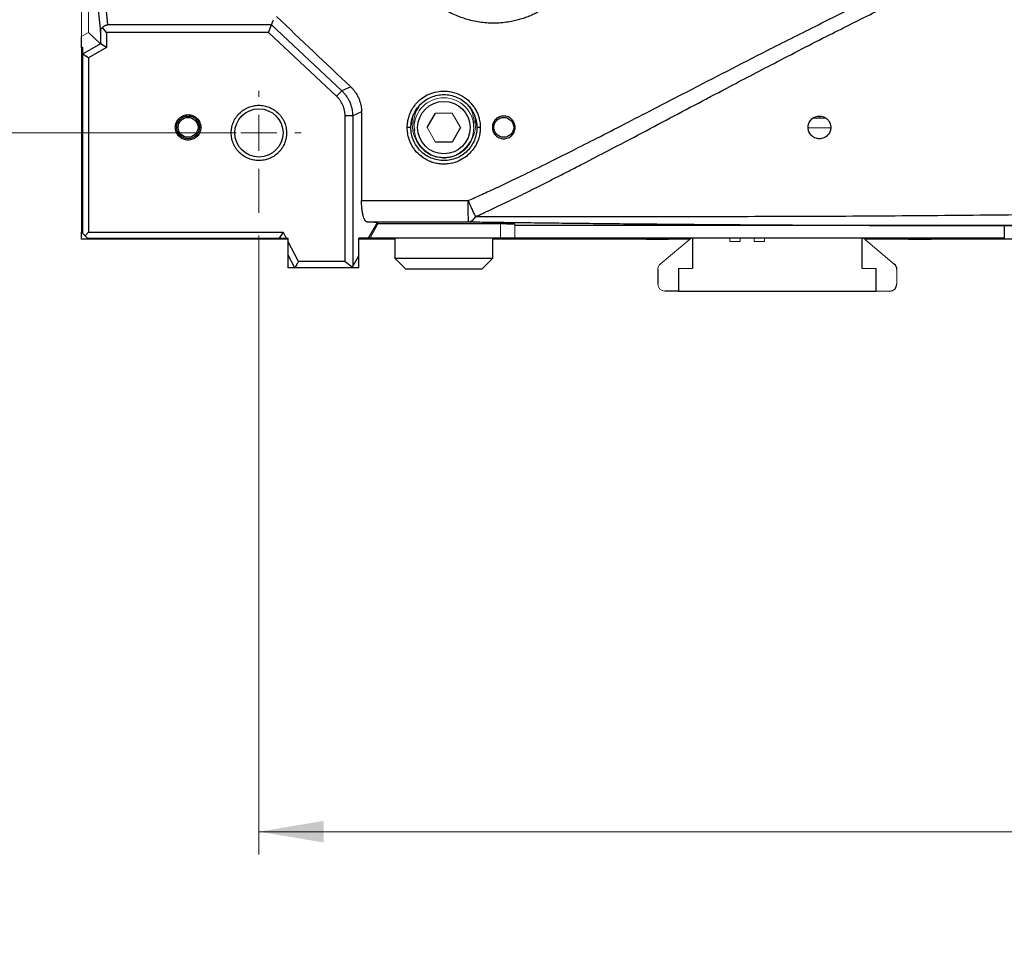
# Model space of a CAD drawing. Header units: millimetres. Extents: x 0 to 1118, y 0 to 864.
# Tile 5 of 76: x 150 to 220, y 478 to 543. Entities that reach past the tile are written whole.
import ezdxf

# ---------------------------------------------------------------- set-up
doc = ezdxf.new("R2010")
doc.units = ezdxf.units.MM
doc.styles.add('SLDTEXTSTYLE0', font='TXT', dxfattribs={"width": 0.605})
doc.dimstyles.new('SLDDIMSTYLE1', dxfattribs={"dimtxt": 5.650301, "dimasz": 4.572, "dimexe": 0, "dimexo": 0.0625, "dimgap": 1.412575, "dimtad": 0, "dimtih": 1, "dimtoh": 1, "dimdec": 1, "dimlfac": 2, "dimrnd": 1e-09, "dimzin": 12, "dimdsep": 46, "dimtxsty": 'SLDTEXTSTYLE0', "dimsah": 1, "dimcen": 0.09, "dimadec": 0, "dimazin": 3, "dimtfac": 1, "dimtdec": 1, "dimtofl": 0, "dimtmove": 0, "dimatfit": 3, "dimfxl": 1, "dimfrac": 2, "dimtolj": 1, "dimtzin": 12, "dimarcsym": 0})

# ---------------------------------------------------------------- blocks, each defined once
blk = doc.blocks.new('_D')
at = {"color": 7, "linetype": 'Continuous', "lineweight": 0}
for p, q in [((380.431, 530.764), (380.431, 484.484)), ((167.351, 528.099), (167.351, 484.484)), ((262.572, 486.543), (261.279, 486.543)), ((261.279, 486.543), (261.279, 477.865)), ((285.209, 486.543), (286.503, 486.543)), ((286.503, 486.543), (286.503, 477.865)), ((167.351, 486.085), (259.016, 486.085)), ((380.431, 486.085), (288.766, 486.085)), ((261.279, 477.865), (262.572, 477.865)), ((286.503, 477.865), (285.209, 477.865))]:
    blk.add_line(p, q, dxfattribs=at)
for points in [[(167.351, 486.085), (171.923, 485.323), (171.923, 486.847)], [(380.431, 486.085), (375.859, 486.847), (375.859, 485.323)]]:
    blk.add_solid(points, dxfattribs=at)
at = {"color": 7, "linetype": 'Continuous', "lineweight": 0, "char_height": 5.8208, "attachment_point": 1, "style": 'SLDTEXTSTYLE0'}
for s, insert in [('426.2', (264.189, 495.34)), ('16.78', (264.189, 485.369))]:
    blk.add_mtext(s, dxfattribs=dict(at, insert=insert))
blk = doc.blocks.new('_D_1')
at = {"color": 7, "linetype": 'Continuous', "lineweight": 0}
for p, q in [((165.751, 788.175), (108.664, 788.175)), ((110.264, 788.175), (110.264, 671.267)), ((98.946, 662.213), (97.652, 662.213)), ((97.652, 662.213), (97.652, 653.535)), ((121.582, 662.213), (122.876, 662.213)), ((122.876, 662.213), (122.876, 653.535)), ((97.652, 653.535), (98.946, 653.535)), ((122.876, 653.535), (121.582, 653.535)), ((110.264, 535.335), (110.264, 652.242)), ((165.751, 535.335), (108.664, 535.335))]:
    blk.add_line(p, q, dxfattribs=at)
for points in [[(110.264, 788.175), (109.502, 783.603), (111.026, 783.603)], [(110.264, 535.335), (111.026, 539.907), (109.502, 539.907)]]:
    blk.add_solid(points, dxfattribs=at)
at = {"color": 7, "linetype": 'Continuous', "lineweight": 0, "char_height": 5.8208, "attachment_point": 1, "style": 'SLDTEXTSTYLE0'}
for s, insert in [('505.7', (100.563, 671.01)), ('19.91', (100.563, 661.039))]:
    blk.add_mtext(s, dxfattribs=dict(at, insert=insert))
blk = doc.blocks.new('SW_CENTERMARKSYMBOL_1')
at = {"color": 0, "linetype": 'Continuous', "lineweight": 0}
for p, q in [((0, 2.54), (0, 2.97)), ((0, 0), (0, 1.27)), ((-2.54, 0), (-2.97, 0)), ((0, 0), (-1.27, 0)), ((0, 0), (0, -1.27)), ((0, 0), (1.27, 0)), ((2.54, 0), (2.97, 0)), ((0, -2.54), (0, -5.636))]:
    blk.add_line(p, q, dxfattribs=at)

msp = doc.modelspace()

# ---------------------------------------------------------------- linework, layer by layer
at = {"color": 144, "linetype": 'Continuous', "lineweight": 0}
for p, q in [((154.851, 542.125), (154.851, 564.755)), ((155.351, 564.755), (155.351, 542.414)), ((155.351, 542.414), (154.851, 542.125)), ((154.851, 541.339), (154.926, 541.382)), ((154.851, 528.335), (154.851, 541.339)), ((179.802, 536.73), (180.98, 536.73)), ((180.98, 536.73), (181.569, 535.71)), ((206.413, 536.385), (207.284, 536.385)), ((179.802, 534.69), (179.213, 535.71)), ((207.653, 535.685), (206.069, 535.685)), ((175.187, 527.91), (175.723, 528.917)), ((184.391, 528.917), (184.391, 527.91)), ((185.391, 527.91), (185.391, 528.891)), ((221.391, 528.835), (218.891, 528.835)), ((193.053, 527.91), (193.053, 527.835)), ((193.053, 527.835), (194.641, 527.835)), ((194.641, 527.91), (194.641, 527.835)), ((197.819, 527.91), (195.644, 526.084)), ((196.228, 527.91), (196.228, 527.835)), ((200.546, 527.685), (200.546, 527.91)), ((201.268, 527.685), (200.546, 527.685)), ((201.268, 527.91), (201.268, 527.685)), ((202.268, 527.685), (202.268, 527.91)), ((202.991, 527.685), (202.268, 527.685)), ((202.991, 527.91), (202.991, 527.685)), ((212.137, 526.084), (209.962, 527.91)), ((211.553, 527.91), (211.553, 527.835)), ((211.553, 527.835), (213.141, 527.835)), ((213.141, 527.91), (213.141, 527.835)), ((214.728, 527.91), (214.728, 527.835)), ((173.928, 525.89), (173.961, 525.951)), ((197.916, 525.785), (196.916, 525.785)), ((210.866, 525.785), (209.866, 525.785)), ((212.316, 524.685), (212.316, 525.701)), ((211.816, 524.185), (210.866, 524.185))]:
    msp.add_line(p, q, dxfattribs=at)
at = {"color": 7, "linetype": 'Continuous', "lineweight": 30}
for p, q in [((156.148, 548.332), (156.675, 542.945)), ((155.648, 547.849), (156.177, 542.435)), ((156.617, 542.41), (156.336, 542.767)), ((168.229, 542.945), (156.675, 542.945)), ((168.018, 542.41), (168.229, 542.945)), ((168.229, 542.945), (168.375, 543.315)), ((173.195, 538.305), (168.229, 542.945)), ((154.851, 541.339), (154.851, 542.125)), ((156.178, 541.618), (155.351, 542.414)), ((156.177, 542.435), (156.178, 541.618)), ((156.617, 542.41), (156.617, 541.364)), ((168.018, 542.41), (156.617, 542.41)), ((172.829, 537.914), (168.018, 542.41)), ((156.177, 541.619), (154.926, 540.895)), ((154.926, 541.382), (154.926, 540.895)), ((156.617, 541.364), (155.351, 540.633)), ((156.617, 541.364), (156.177, 541.619)), ((155.351, 540.633), (154.926, 540.895)), ((154.926, 540.895), (154.926, 528.26)), ((155.351, 540.633), (155.351, 528.335)), ((173.826, 538.579), (173.195, 538.305)), ((172.829, 537.914), (173.195, 538.305)), ((173.426, 526.275), (173.426, 536.54)), ((173.961, 536.54), (173.426, 536.54)), ((174.585, 536.811), (173.961, 536.54)), ((173.961, 536.54), (173.961, 525.951)), ((174.585, 536.811), (174.585, 530.565)), ((179.213, 535.71), (179.802, 536.73)), ((181.569, 535.71), (180.98, 534.69)), ((180.98, 534.69), (179.802, 534.69)), ((175.706, 528.991), (174.973, 529.063)), ((175.085, 527.91), (175.706, 528.991)), ((175.723, 528.917), (175.706, 528.991)), ((184.391, 528.917), (175.723, 528.917)), ((154.851, 527.835), (154.851, 528.335)), ((155.101, 528.085), (154.926, 528.26)), ((155.351, 528.335), (155.101, 528.085)), ((155.351, 528.335), (169.051, 528.335)), ((169.051, 528.335), (168.784, 527.909)), ((169.051, 528.335), (169.277, 527.91)), ((219.891, 528.799), (185.391, 528.799)), ((219.891, 528.799), (219.891, 527.91)), ((155.351, 527.835), (154.851, 527.835)), ((155.276, 527.91), (155.101, 528.085)), ((155.276, 527.91), (168.784, 527.908)), ((169.391, 527.835), (155.351, 527.835)), ((168.784, 527.909), (169.277, 527.91)), ((169.277, 527.91), (169.391, 527.91)), ((169.391, 527.91), (169.391, 527.696)), ((169.391, 527.696), (169.391, 526.759)), ((170.147, 526.275), (169.391, 527.696)), ((175.085, 527.91), (174.391, 527.91)), ((174.391, 526.7), (174.391, 527.91)), ((176.941, 527.835), (174.391, 527.835)), ((175.187, 527.91), (175.085, 527.91)), ((184.391, 527.91), (175.187, 527.91)), ((176.941, 527.91), (176.941, 526.512)), ((183.841, 526.512), (183.841, 527.91)), ((193.053, 527.835), (183.841, 527.835)), ((219.891, 527.91), (185.391, 527.91)), ((194.641, 527.835), (196.228, 527.835)), ((197.73, 527.835), (196.228, 527.835)), ((197.916, 527.91), (197.916, 525.785)), ((209.866, 525.785), (209.866, 527.91)), ((211.553, 527.835), (210.051, 527.835)), ((213.141, 527.835), (214.728, 527.835)), ((273.891, 527.835), (214.728, 527.835)), ((169.882, 525.835), (169.391, 526.759)), ((169.391, 526.759), (169.391, 525.835)), ((173.426, 526.275), (170.147, 526.275)), ((173.426, 526.275), (173.928, 525.89)), ((174.391, 526.7), (173.961, 525.951)), ((174.391, 525.835), (174.391, 526.7)), ((176.941, 526.512), (177.691, 525.762)), ((176.941, 526.512), (183.841, 526.512)), ((183.091, 525.762), (183.841, 526.512)), ((169.882, 525.835), (169.391, 525.835)), ((173.899, 525.835), (169.881, 525.835)), ((173.899, 525.835), (173.928, 525.89)), ((174.391, 525.835), (173.899, 525.835)), ((177.691, 525.762), (183.091, 525.762)), ((195.466, 525.701), (195.466, 524.685)), ((196.916, 525.785), (196.916, 524.185)), ((210.866, 524.185), (210.866, 525.785)), ((196.916, 524.185), (195.966, 524.185)), ((196.916, 524.185), (210.866, 524.185))]:
    msp.add_line(p, q, dxfattribs=at)
at = {"color": 7, "linetype": 'Continuous', "lineweight": 30, "flags": 128}
msp.add_lwpolyline([(206.628, 536.385), (206.861, 536.425), (207.094, 536.385)], dxfattribs=at)
at = {"color": 144, "linetype": 'Continuous', "lineweight": 0}
msp.add_circle((180.391, 535.71), 2.1, dxfattribs=at)
at = {"color": 7, "linetype": 'Continuous', "lineweight": 30}
for centre, radius in [((180.391, 535.71), 1.85), ((162.361, 535.725), 0.8), ((167.351, 535.335), 1.7), ((162.361, 535.725), 0.7), ((184.611, 535.725), 0.7)]:
    msp.add_circle(centre, radius, dxfattribs=at)
at = {"color": 144, "linetype": 'Continuous', "lineweight": 0}
for centre, start, end in [((195.966, 525.701), 130, 180), ((195.966, 524.685), 180, 270)]:
    msp.add_arc(centre, 0.5, start, end, dxfattribs=at)
at = {"color": 7, "linetype": 'Continuous', "lineweight": 30}
for centre, start, end in [((211.816, 525.701), 0, 50), ((211.816, 524.685), 270, 0)]:
    msp.add_arc(centre, 0.5, start, end, dxfattribs=at)
for points, knots in [([(182.096, 530.569), (182.254, 530.637), (182.576, 530.778), (183.07, 530.999), (183.586, 531.234), (184.123, 531.483), (184.683, 531.745), (185.264, 532.021), (186.227, 532.484), (187.637, 533.177), (189.409, 534.064), (191.266, 535.009), (193.167, 535.984), (195.284, 537.077), (198.63, 538.81), (202.412, 540.762), (206.695, 542.926), (209.758, 544.427), (212.296, 545.611), (214.118, 546.427), (215.786, 547.129), (217.354, 547.735), (218.798, 548.226), (220.164, 548.611), (221.429, 548.873), (222.638, 549.012), (223.787, 549.005), (224.952, 548.834), (226.121, 548.46), (227.101, 547.968), (227.884, 547.468), (228.711, 546.868), (229.724, 546.002), (230.873, 544.869), (232.256, 543.358), (233.759, 541.582), (235.704, 539.142), (237.325, 537.025), (238.695, 535.217), (239.481, 534.182), (240.144, 533.315), (240.705, 532.587), (241.185, 531.973), (241.577, 531.479), (241.888, 531.095), (242.111, 530.822), (242.243, 530.67), (242.297, 530.607)], [0, 0, 0, 0, 0.007112, 0.014577, 0.022396, 0.03057, 0.039098, 0.047981, 0.057218, 0.083299, 0.113022, 0.139256, 0.169555, 0.201432, 0.23789, 0.325524, 0.377598, 0.436512, 0.466686, 0.493548, 0.519115, 0.541578, 0.563096, 0.582215, 0.600313, 0.616471, 0.632519, 0.647737, 0.664995, 0.683107, 0.692949, 0.703434, 0.725353, 0.747999, 0.77021, 0.810086, 0.844258, 0.899319, 0.920431, 0.938108, 0.953132, 0.965583, 0.976127, 0.985399, 0.991688, 0.996555, 1, 1, 1, 1]), ([(182.613, 529.426), (182.785, 529.504), (183.139, 529.664), (183.684, 529.918), (184.262, 530.191), (184.872, 530.484), (185.513, 530.796), (186.187, 531.128), (186.892, 531.479), (187.629, 531.85), (188.398, 532.241), (189.199, 532.651), (190.909, 533.533), (193.863, 535.077), (197.295, 536.894), (200.677, 538.678), (203.85, 540.341), (207.338, 542.14), (210.723, 543.832), (213.476, 545.142), (215.768, 546.164), (217.505, 546.874), (219.028, 547.422), (220.332, 547.817), (221.553, 548.096), (222.601, 548.235), (223.657, 548.257), (224.698, 548.123), (225.826, 547.742), (226.69, 547.274), (227.414, 546.777), (227.975, 546.34), (228.548, 545.841), (229.095, 545.322), (229.697, 544.712), (230.411, 543.938), (231.41, 542.783), (232.811, 541.066), (234.312, 539.104), (235.724, 537.204), (237.083, 535.347), (238.483, 533.421), (239.678, 531.798), (240.444, 530.786), (240.869, 530.235), (241.144, 529.892), (241.274, 529.729)], [0, 0, 0, 0, 0.007907, 0.016334, 0.025282, 0.034749, 0.044737, 0.055246, 0.066275, 0.077826, 0.089899, 0.102493, 0.115611, 0.170697, 0.242413, 0.278651, 0.331212, 0.392774, 0.443415, 0.490067, 0.520732, 0.548723, 0.568821, 0.588664, 0.60586, 0.621349, 0.632939, 0.650137, 0.665085, 0.682647, 0.691188, 0.701896, 0.712476, 0.723046, 0.733563, 0.748407, 0.767228, 0.797624, 0.841385, 0.870876, 0.896954, 0.937994, 0.970801, 0.981532, 0.991261, 1, 1, 1, 1]), ([(187.081, 543.879), (187.026, 543.85), (186.916, 543.791), (186.749, 543.71), (186.58, 543.633), (186.409, 543.56), (186.237, 543.493), (186.062, 543.431), (185.886, 543.373), (185.708, 543.32), (185.528, 543.272), (185.347, 543.229), (184.893, 543.135), (184.153, 543.049), (183.31, 543.081), (182.653, 543.18), (182.18, 543.288), (181.718, 543.428), (181.263, 543.602), (180.814, 543.814), (180.44, 544.027), (180.142, 544.22), (179.914, 544.381), (179.694, 544.551), (179.553, 544.671), (179.483, 544.732)], [0, 0, 0, 0, 0.02293, 0.04579, 0.068599, 0.091374, 0.114132, 0.136891, 0.15967, 0.182487, 0.205357, 0.228301, 0.251333, 0.376244, 0.501613, 0.561177, 0.621068, 0.680382, 0.738959, 0.800585, 0.86313, 0.897485, 0.93171, 0.965861, 1, 1, 1, 1]), ([(156.177, 542.435), (156.178, 542.45), (156.179, 542.479), (156.184, 542.521), (156.193, 542.561), (156.205, 542.599), (156.228, 542.65), (156.269, 542.713), (156.312, 542.748), (156.336, 542.767)], [0, 0, 0, 0, 0.1050321, 0.2064681, 0.3050415, 0.4015511, 0.4968476, 0.7307139, 1, 1, 1, 1]), ([(156.336, 542.767), (156.347, 542.781), (156.369, 542.807), (156.405, 542.841), (156.441, 542.869), (156.485, 542.897), (156.538, 542.922), (156.605, 542.941), (156.651, 542.943), (156.675, 542.945)], [0, 0, 0, 0, 0.145608, 0.278482, 0.39906, 0.507928, 0.673267, 0.835825, 1, 1, 1, 1]), ([(173.826, 538.579), (173.849, 538.556), (173.897, 538.51), (173.964, 538.438), (174.028, 538.364), (174.089, 538.286), (174.176, 538.167), (174.281, 538), (174.39, 537.779), (174.476, 537.548), (174.532, 537.334), (174.564, 537.143), (174.582, 536.978), (174.584, 536.867), (174.585, 536.811)], [0, 0, 0, 0, 0.049839, 0.099579, 0.149302, 0.199089, 0.249021, 0.373288, 0.497616, 0.622348, 0.74741, 0.831639, 0.915705, 1, 1, 1, 1]), ([(173.426, 536.54), (173.425, 536.572), (173.425, 536.637), (173.417, 536.733), (173.405, 536.83), (173.381, 536.958), (173.34, 537.114), (173.271, 537.295), (173.185, 537.468), (173.082, 537.63), (172.965, 537.781), (172.874, 537.87), (172.829, 537.914)], [0, 0, 0, 0, 0.062666, 0.125522, 0.188751, 0.252539, 0.37777, 0.503798, 0.628756, 0.753299, 0.877462, 1, 1, 1, 1]), ([(173.195, 538.305), (173.22, 538.28), (173.27, 538.231), (173.34, 538.156), (173.403, 538.082), (173.461, 538.009), (173.545, 537.894), (173.649, 537.73), (173.76, 537.509), (173.847, 537.277), (173.903, 537.067), (173.936, 536.879), (173.956, 536.714), (173.959, 536.599), (173.961, 536.54)], [0, 0, 0, 0, 0.054288, 0.106099, 0.155435, 0.202298, 0.246691, 0.372438, 0.496226, 0.620882, 0.747652, 0.82588, 0.909993, 1, 1, 1, 1]), ([(177.807, 535.71), (177.808, 535.748), (177.809, 535.824), (177.817, 535.938), (177.829, 536.052), (177.847, 536.165), (177.885, 536.352), (177.961, 536.608), (178.112, 536.944), (178.323, 537.275), (178.618, 537.603), (178.996, 537.9), (179.483, 538.146), (179.967, 538.266), (180.395, 538.292), (180.738, 538.267), (181.081, 538.197), (181.51, 538.043), (181.974, 537.767), (182.337, 537.405), (182.559, 537.095), (182.697, 536.85), (182.808, 536.59), (182.883, 536.342), (182.928, 536.116), (182.953, 535.913), (182.956, 535.778), (182.958, 535.71)], [0, 0, 0, 0, 0.014196, 0.028351, 0.042492, 0.056648, 0.070846, 0.113167, 0.155503, 0.206991, 0.258516, 0.318297, 0.384627, 0.459573, 0.5014, 0.543484, 0.58726, 0.630675, 0.712473, 0.785251, 0.819391, 0.85379, 0.889177, 0.924503, 0.949619, 0.974732, 1, 1, 1, 1]), ([(178.066, 535.71), (178.066, 536.013), (178.126, 536.317), (178.359, 536.879), (178.53, 537.137), (178.96, 537.567), (179.218, 537.74), (179.78, 537.973), (180.084, 538.034), (180.693, 538.035), (180.998, 537.975), (181.561, 537.742), (181.819, 537.569), (182.25, 537.139), (182.422, 536.881), (182.655, 536.319), (182.716, 536.014), (182.716, 535.71)], [0, 0, 0, 0, 0.125, 0.125, 0.25, 0.25, 0.375, 0.375, 0.5, 0.5, 0.625, 0.625, 0.75, 0.75, 0.875, 0.875, 1, 1, 1, 1]), ([(165.401, 535.335), (165.401, 535.365), (165.402, 535.427), (165.409, 535.519), (165.419, 535.61), (165.434, 535.7), (165.454, 535.79), (165.477, 535.878), (165.505, 535.966), (165.549, 536.085), (165.616, 536.233), (165.717, 536.405), (165.834, 536.566), (166.014, 536.766), (166.274, 536.977), (166.62, 537.156), (166.983, 537.262), (167.351, 537.296), (167.718, 537.262), (168.081, 537.156), (168.428, 536.977), (168.687, 536.766), (168.867, 536.566), (168.985, 536.405), (169.085, 536.233), (169.165, 536.057), (169.226, 535.879), (169.269, 535.701), (169.296, 535.519), (169.299, 535.396), (169.301, 535.335)], [0, 0, 0, 0, 0.015126, 0.030152, 0.045112, 0.06004, 0.074969, 0.089933, 0.104966, 0.120101, 0.152256, 0.184454, 0.217293, 0.250177, 0.315811, 0.380082, 0.440028, 0.500016, 0.559961, 0.61995, 0.684221, 0.749856, 0.782695, 0.815578, 0.847734, 0.879932, 0.910076, 0.939955, 0.96984, 1, 1, 1, 1]), ([(161.461, 535.725), (161.461, 535.747), (161.462, 535.793), (161.47, 535.86), (161.483, 535.926), (161.5, 535.992), (161.536, 536.092), (161.603, 536.222), (161.72, 536.365), (161.863, 536.482), (162.023, 536.565), (162.191, 536.614), (162.361, 536.63), (162.53, 536.614), (162.698, 536.565), (162.858, 536.482), (163.001, 536.365), (163.119, 536.222), (163.192, 536.079), (163.235, 535.949), (163.257, 535.838), (163.259, 535.762), (163.261, 535.725)], [0, 0, 0, 0, 0.024148, 0.048096, 0.071983, 0.095946, 0.120123, 0.185057, 0.250087, 0.315021, 0.38005, 0.43999, 0.500024, 0.559964, 0.619998, 0.684933, 0.749962, 0.814896, 0.879926, 0.920037, 0.959848, 1, 1, 1, 1]), ([(183.811, 535.725), (183.811, 535.777), (183.816, 535.829), (183.836, 535.932), (183.852, 535.982), (183.892, 536.079), (183.916, 536.125), (183.974, 536.212), (184.008, 536.253), (184.119, 536.364), (184.208, 536.424), (184.401, 536.504), (184.506, 536.525), (184.662, 536.525), (184.715, 536.519), (184.818, 536.499), (184.868, 536.484), (184.965, 536.444), (185.011, 536.419), (185.098, 536.361), (185.139, 536.328), (185.251, 536.216), (185.309, 536.128), (185.39, 535.934), (185.411, 535.83), (185.411, 535.672), (185.406, 535.62), (185.385, 535.517), (185.37, 535.467), (185.33, 535.37), (185.305, 535.324), (185.247, 535.237), (185.213, 535.196), (185.103, 535.085), (185.013, 535.025), (184.821, 534.946), (184.716, 534.925), (184.559, 534.925), (184.506, 534.93), (184.404, 534.95), (184.354, 534.965), (184.257, 535.005), (184.21, 535.03), (184.123, 535.088), (184.083, 535.121), (183.971, 535.233), (183.912, 535.321), (183.832, 535.515), (183.811, 535.619), (183.811, 535.725)], [0, 0, 0, 0, 0.03125, 0.03125, 0.0625, 0.0625, 0.09375, 0.09375, 0.125, 0.125, 0.1875, 0.1875, 0.25, 0.25, 0.28125, 0.28125, 0.3125, 0.3125, 0.34375, 0.34375, 0.375, 0.375, 0.4375, 0.4375, 0.5, 0.5, 0.53125, 0.53125, 0.5625, 0.5625, 0.59375, 0.59375, 0.625, 0.625, 0.6875, 0.6875, 0.75, 0.75, 0.78125, 0.78125, 0.8125, 0.8125, 0.84375, 0.84375, 0.875, 0.875, 0.9375, 0.9375, 1, 1, 1, 1]), ([(206.061, 535.725), (206.061, 535.746), (206.062, 535.787), (206.07, 535.847), (206.081, 535.905), (206.096, 535.96), (206.124, 536.041), (206.174, 536.144), (206.266, 536.266), (206.38, 536.371), (206.517, 536.453), (206.668, 536.507), (206.826, 536.529), (206.987, 536.52), (207.2, 536.464), (207.377, 536.35), (207.517, 536.192), (207.595, 536.057), (207.64, 535.92), (207.658, 535.812), (207.66, 535.75), (207.661, 535.725)], [0, 0, 0, 0, 0.0275589, 0.0538446, 0.0788663, 0.1026346, 0.1251619, 0.1853862, 0.2392684, 0.297096, 0.3520805, 0.4060982, 0.4620749, 0.519231, 0.5812906, 0.7129776, 0.7746935, 0.8560488, 0.9183497, 0.9663361, 1, 1, 1, 1]), ([(163.261, 535.725), (163.26, 535.702), (163.259, 535.657), (163.251, 535.589), (163.239, 535.523), (163.221, 535.457), (163.186, 535.357), (163.119, 535.227), (163.002, 535.084), (162.859, 534.967), (162.699, 534.884), (162.53, 534.835), (162.361, 534.819), (162.191, 534.835), (162.023, 534.884), (161.863, 534.967), (161.72, 535.084), (161.603, 535.227), (161.529, 535.37), (161.487, 535.5), (161.465, 535.611), (161.462, 535.687), (161.461, 535.725)], [0, 0, 0, 0, 0.024148, 0.048096, 0.071983, 0.095946, 0.120123, 0.185057, 0.250087, 0.315021, 0.38005, 0.43999, 0.500024, 0.559964, 0.619998, 0.684933, 0.749962, 0.814896, 0.879926, 0.920037, 0.959848, 1, 1, 1, 1]), ([(169.301, 535.335), (169.3, 535.304), (169.3, 535.242), (169.293, 535.15), (169.282, 535.059), (169.267, 534.969), (169.248, 534.88), (169.224, 534.791), (169.197, 534.703), (169.152, 534.584), (169.085, 534.436), (168.985, 534.265), (168.867, 534.103), (168.687, 533.904), (168.428, 533.692), (168.081, 533.513), (167.718, 533.407), (167.351, 533.373), (166.983, 533.407), (166.62, 533.513), (166.274, 533.692), (166.014, 533.904), (165.835, 534.103), (165.717, 534.264), (165.616, 534.436), (165.536, 534.612), (165.475, 534.79), (165.432, 534.969), (165.406, 535.15), (165.402, 535.273), (165.401, 535.335)], [0, 0, 0, 0, 0.015126, 0.030152, 0.045112, 0.06004, 0.074969, 0.089933, 0.104966, 0.120101, 0.152256, 0.184454, 0.217293, 0.250177, 0.315811, 0.380082, 0.440028, 0.500016, 0.559961, 0.61995, 0.684221, 0.749856, 0.782695, 0.815578, 0.847734, 0.879932, 0.910076, 0.939955, 0.96984, 1, 1, 1, 1]), ([(182.958, 535.71), (182.957, 535.671), (182.956, 535.595), (182.948, 535.481), (182.936, 535.367), (182.918, 535.254), (182.88, 535.068), (182.804, 534.812), (182.654, 534.476), (182.442, 534.145), (182.148, 533.817), (181.77, 533.52), (181.284, 533.274), (180.801, 533.154), (180.373, 533.127), (180.029, 533.152), (179.687, 533.222), (179.257, 533.375), (178.792, 533.651), (178.429, 534.013), (178.206, 534.323), (178.069, 534.568), (177.957, 534.829), (177.882, 535.077), (177.837, 535.303), (177.812, 535.505), (177.809, 535.641), (177.807, 535.71)], [0, 0, 0, 0, 0.014186, 0.02833, 0.042461, 0.056607, 0.070795, 0.113087, 0.155393, 0.206849, 0.258341, 0.318089, 0.384378, 0.459277, 0.501089, 0.54316, 0.586949, 0.630379, 0.712251, 0.785094, 0.819245, 0.85366, 0.889061, 0.924402, 0.949554, 0.9747, 1, 1, 1, 1]), ([(178.066, 535.71), (178.066, 535.71), (178.06, 535.71), (178.035, 535.71), (178.015, 535.71), (177.964, 535.71), (177.933, 535.71), (177.87, 535.71), (177.837, 535.71), (177.807, 535.71)], [0, 0, 0, 0, 0.25, 0.25, 0.5, 0.5, 0.75, 0.75, 1, 1, 1, 1]), ([(182.716, 535.71), (182.716, 535.406), (182.655, 535.102), (182.423, 534.54), (182.251, 534.282), (181.821, 533.852), (181.564, 533.679), (181.002, 533.446), (180.698, 533.385), (180.088, 533.384), (179.784, 533.445), (179.221, 533.678), (178.963, 533.85), (178.532, 534.28), (178.36, 534.538), (178.126, 535.1), (178.066, 535.406), (178.066, 535.71)], [0, 0, 0, 0, 0.125, 0.125, 0.25, 0.25, 0.375, 0.375, 0.5, 0.5, 0.625, 0.625, 0.75, 0.75, 0.875, 0.875, 1, 1, 1, 1]), ([(182.958, 535.71), (182.928, 535.71), (182.897, 535.71), (182.837, 535.71), (182.809, 535.71), (182.762, 535.71), (182.744, 535.71), (182.721, 535.71), (182.716, 535.71), (182.716, 535.71)], [0, 0, 0, 0, 0.25, 0.25, 0.5, 0.5, 0.75, 0.75, 1, 1, 1, 1]), ([(207.661, 535.725), (207.66, 535.706), (207.66, 535.669), (207.654, 535.615), (207.645, 535.562), (207.633, 535.512), (207.618, 535.465), (207.588, 535.387), (207.534, 535.284), (207.436, 535.161), (207.315, 535.059), (207.171, 534.981), (207.015, 534.934), (206.853, 534.919), (206.692, 534.937), (206.543, 534.985), (206.405, 535.061), (206.291, 535.156), (206.192, 535.277), (206.121, 535.407), (206.08, 535.538), (206.063, 535.641), (206.061, 535.7), (206.061, 535.725)], [0, 0, 0, 0, 0.024309, 0.047654, 0.070041, 0.091477, 0.111968, 0.131523, 0.193368, 0.248909, 0.307404, 0.362881, 0.418285, 0.475256, 0.532874, 0.595688, 0.655399, 0.723885, 0.783232, 0.860988, 0.921261, 0.967601, 1, 1, 1, 1]), ([(174.585, 530.565), (175.837, 530.566), (178.34, 530.566), (180.844, 530.568), (182.096, 530.569)], [0, 0, 0, 0, 0.5, 1, 1, 1, 1]), ([(174.973, 529.063), (174.965, 529.064), (174.95, 529.066), (174.928, 529.076), (174.906, 529.089), (174.884, 529.108), (174.863, 529.131), (174.842, 529.158), (174.817, 529.198), (174.787, 529.254), (174.744, 529.358), (174.694, 529.515), (174.654, 529.707), (174.629, 529.873), (174.613, 530.003), (174.6, 530.138), (174.591, 530.277), (174.586, 530.42), (174.585, 530.517), (174.585, 530.565)], [0, 0, 0, 0, 0.037228, 0.074041, 0.110548, 0.14686, 0.18309, 0.219353, 0.255762, 0.318786, 0.38195, 0.507894, 0.632419, 0.693694, 0.754939, 0.815847, 0.876589, 0.937775, 1, 1, 1, 1]), ([(182.096, 530.569), (182.142, 530.463), (182.19, 530.353), (182.286, 530.136), (182.334, 530.028), (182.426, 529.825), (182.47, 529.73), (182.548, 529.561), (182.584, 529.487), (182.613, 529.426)], [0, 0, 0, 0, 0.25, 0.25, 0.5, 0.5, 0.75, 0.75, 1, 1, 1, 1]), ([(182.145, 529.069), (182.139, 529.074), (182.133, 529.11), (182.121, 529.261), (182.116, 529.376), (182.106, 529.668), (182.102, 529.843), (182.098, 530.206), (182.096, 530.394), (182.096, 530.569)], [0, 0, 0, 0, 0.25, 0.25, 0.5, 0.5, 0.75, 0.75, 1, 1, 1, 1]), ([(241.274, 529.729), (240.952, 529.708), (240.589, 529.692), (239.803, 529.665), (239.378, 529.654), (238.031, 529.625), (237.033, 529.613), (234.905, 529.593), (233.773, 529.586), (231.416, 529.579), (230.191, 529.579), (227.686, 529.579), (226.406, 529.579), (223.813, 529.573), (222.5, 529.566), (219.858, 529.546), (218.528, 529.533), (215.864, 529.507), (214.531, 529.495), (210.536, 529.463), (207.884, 529.449), (202.634, 529.431), (200.035, 529.427), (196.19, 529.426), (194.916, 529.426), (192.389, 529.427), (191.135, 529.428), (188.65, 529.43), (187.419, 529.43), (184.987, 529.43), (183.786, 529.428), (182.613, 529.426)], [0, 0, 0, 0, 0.03125, 0.03125, 0.0625, 0.0625, 0.125, 0.125, 0.1875, 0.1875, 0.25, 0.25, 0.3125, 0.3125, 0.375, 0.375, 0.4375, 0.4375, 0.5, 0.5, 0.625, 0.625, 0.75, 0.75, 0.8125, 0.8125, 0.875, 0.875, 0.9375, 0.9375, 1, 1, 1, 1]), ([(182.145, 529.069), (182.159, 529.07), (182.187, 529.073), (182.229, 529.082), (182.271, 529.096), (182.312, 529.115), (182.353, 529.138), (182.38, 529.157), (182.393, 529.167)], [0, 0, 0, 0, 0.166667, 0.333333, 0.5, 0.666667, 0.833333, 1, 1, 1, 1]), ([(182.145, 529.069), (182.564, 529.063), (183.439, 529.05), (184.839, 529.031), (186.384, 529.012), (188.08, 528.991), (189.952, 528.97), (191.98, 528.949), (194.246, 528.926), (196.715, 528.904), (199.481, 528.882), (202.518, 528.86), (205.874, 528.84), (209.481, 528.822), (213.218, 528.81), (216.381, 528.805), (218.269, 528.806), (218.904, 528.806)], [0, 0, 0, 0, 0.0374648, 0.0780432, 0.122711, 0.1713734, 0.223467, 0.2816004, 0.3417645, 0.4120198, 0.4850612, 0.5674165, 0.6572437, 0.7533678, 0.8528641, 0.9505165, 1, 1, 1, 1]), ([(185.391, 528.891), (185.39, 528.892), (185.389, 528.893), (185.381, 528.895), (185.37, 528.896), (185.354, 528.898), (185.335, 528.9), (185.313, 528.901), (185.29, 528.902), (185.264, 528.904), (185.238, 528.905), (185.21, 528.906), (185.182, 528.907), (185.154, 528.908), (185.126, 528.909), (185.076, 528.91), (184.997, 528.912), (184.885, 528.914), (184.765, 528.915), (184.642, 528.916), (184.516, 528.917), (184.432, 528.917), (184.391, 528.917)], [0, 0, 0, 0, 0.0463159, 0.0910028, 0.1340608, 0.1754896, 0.2152892, 0.2534597, 0.2900008, 0.3249127, 0.3581952, 0.3898482, 0.4198718, 0.4482659, 0.4750305, 0.5001656, 0.5872735, 0.6728597, 0.7569247, 0.8394693, 0.9204942, 1, 1, 1, 1]), ([(185.391, 527.91), (185.39, 527.91), (185.39, 527.91), (185.384, 527.91), (185.374, 527.91), (185.36, 527.91), (185.343, 527.91), (185.305, 527.91), (185.233, 527.91), (185.103, 527.91), (184.944, 527.91), (184.785, 527.91), (184.64, 527.91), (184.516, 527.91), (184.433, 527.91), (184.391, 527.91)], [0, 0, 0, 0, 0.040276, 0.080243, 0.120058, 0.159883, 0.199877, 0.240199, 0.370043, 0.500057, 0.629901, 0.759916, 0.840121, 0.919721, 1, 1, 1, 1]), ([(170.147, 526.275), (170.128, 526.244), (170.083, 526.172), (170.014, 526.056), (169.945, 525.94), (169.901, 525.867), (169.882, 525.837)], [0, 0, 0, 0, 0.208019, 0.5, 0.791981, 1, 1, 1, 1])]:
    msp.add_open_spline(points, degree=3, knots=knots, dxfattribs=at)
for points in [[(168.585, 543.545), (170.332, 541.89), (172.079, 540.234), (173.826, 538.579)], [(174.973, 529.063), (177.363, 529.065), (179.754, 529.067), (182.145, 529.069)], [(182.393, 529.167), (182.473, 529.227), (182.548, 529.315), (182.613, 529.426)]]:
    msp.add_open_spline(points, degree=3, dxfattribs=at)
at = {"color": 144, "linetype": 'Continuous', "lineweight": 0}
for points, knots in [([(178.651, 537.208), (178.542, 537.031), (178.326, 536.679), (178.23, 536.058), (178.307, 535.68), (178.342, 535.512)], [0, 0, 0, 0, 0.359531, 0.713906, 1, 1, 1, 1]), ([(182.473, 535.741), (182.491, 535.834), (182.55, 536.135), (182.436, 536.652), (182.273, 537.086), (182.102, 537.262), (182.07, 537.295)], [0, 0, 0, 0, 0.168676, 0.542391, 0.914045, 1, 1, 1, 1]), ([(180.391, 533.562), (180.178, 533.582), (179.753, 533.62), (179.175, 533.917), (178.667, 534.383), (178.283, 535.056), (178.103, 535.881), (178.191, 536.421), (178.231, 536.668)], [0, 0, 0, 0, 0.142987, 0.285462, 0.442878, 0.63104, 0.831595, 1, 1, 1, 1]), ([(182.534, 536.584), (182.574, 536.43), (182.675, 536.033), (182.577, 535.362), (182.307, 534.665), (181.848, 534.093), (181.248, 533.71), (180.737, 533.573), (180.46, 533.564), (180.391, 533.562)], [0, 0, 0, 0, 0.110493, 0.284252, 0.449353, 0.641156, 0.8097, 0.9523, 1, 1, 1, 1])]:
    msp.add_open_spline(points, degree=3, knots=knots, dxfattribs=at)
at = {"color": 8, "linetype": 'Continuous', "lineweight": 30}
msp.add_open_spline([(218.904, 528.806), (219.278, 528.806), (220.606, 528.806), (222.774, 528.811), (225.372, 528.821), (227.608, 528.835), (228.98, 528.847), (229.565, 528.852)], degree=3, knots=[0, 0, 0, 0, 0.103268, 0.36715, 0.600868, 0.829954, 1, 1, 1, 1], dxfattribs=at)

# ---------------------------------------------------------------- block references
at = {"color": 7, "linetype": 'Continuous', "lineweight": 0}
msp.add_blockref('SW_CENTERMARKSYMBOL_1', (167.351, 535.335), dxfattribs=at)

# ---------------------------------------------------------------- dimensions: what is measured, and where the dimension line sits
dim = msp.add_linear_dim(base=(110.264, 788.175), p1=(167.351, 535.335), p2=(167.351, 788.175), angle=90, dimstyle='SLDDIMSTYLE1', dxfattribs=at)
dim.commit()
dim.dimension.update_dxf_attribs({"geometry": '_D_1', "text_midpoint": (110.264, 661.755), "dimtype": 160})
dim = msp.add_linear_dim(base=(380.431, 486.085), p1=(167.351, 529.699), p2=(380.431, 532.365), dimstyle='SLDDIMSTYLE1', dxfattribs=at)
dim.commit()
dim.dimension.update_dxf_attribs({"geometry": '_D', "text_midpoint": (273.891, 486.085), "dimtype": 160})

doc.saveas('drawing.dxf')
